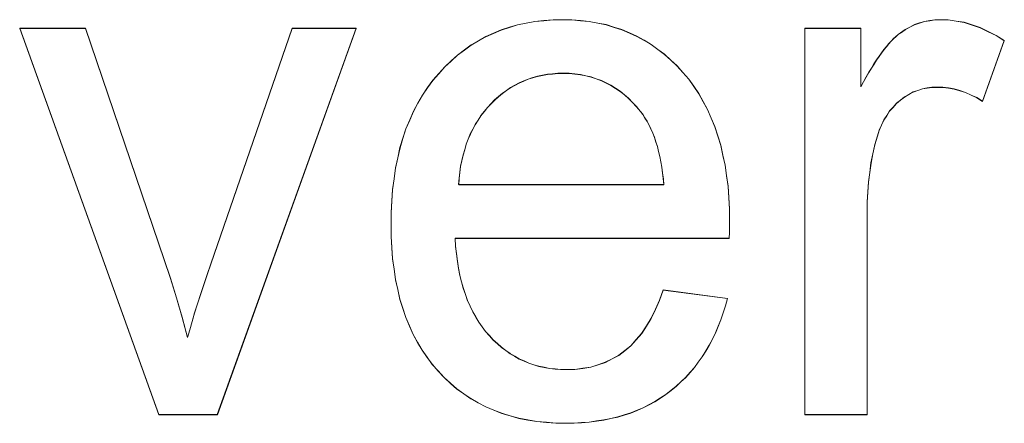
# Model space of a CAD drawing. Extents: x 229 to 926, y 37 to 878.
# Tile 141 of 163: x 373.49 to 378.11, y 824.49 to 826.38. Entities that reach past the tile are written whole.
import ezdxf
from ezdxf.lldxf.tags import DXFTag

# ---------------------------------------------------------------- set-up
doc = ezdxf.new("R2010")
doc.units = 0
doc.layers.get('0').update_dxf_attribs({"linetype": 'fein_strichliert', "lineweight": 13})
doc.layers.add('Beschriftung', color=7, linetype='Continuous', lineweight=25)
doc.layers.add('Beschriftung-A03CPAFWA9', color=7, linetype='Continuous', lineweight=25)
tags = doc.linetypes.add('fein_strichliert', pattern=[4, 1, -2, 1]).pattern_tags.tags
tags[8:9] = [DXFTag(74, 4), DXFTag(75, 0), DXFTag(340, '0'), DXFTag(46, 0.0), DXFTag(50, 0.0), DXFTag(44, 0.0), DXFTag(45, 0.0)]
tags[6:7] = [DXFTag(74, 4), DXFTag(75, 0), DXFTag(340, '0'), DXFTag(46, 0.0), DXFTag(50, 0.0), DXFTag(44, 0.0), DXFTag(45, 0.0)]
tags[4:5] = [DXFTag(74, 4), DXFTag(75, 0), DXFTag(340, '0'), DXFTag(46, 0.0), DXFTag(50, 0.0), DXFTag(44, 0.0), DXFTag(45, 0.0)]

# ---------------------------------------------------------------- blocks, each defined once
blk = doc.blocks.new('Referenz-A03CPAFUA9', base_point=(255.7277, 66.0323))
at = {"layer": 'Beschriftung', "color": 0, "lineweight": -2}
for p, q in [((375.9085, 826.3715), (375.9511, 826.3755)), ((375.9511, 826.3755), (375.9937, 826.3794)), ((375.9937, 826.3794), (376.0384, 826.3794)), ((376.0384, 826.3794), (376.0816, 826.3794)), ((376.0816, 826.3794), (376.1228, 826.3756)), ((376.1228, 826.3756), (376.164, 826.3717)), ((377.7383, 826.3718), (377.7628, 826.3756)), ((377.7628, 826.3756), (377.7873, 826.3794)), ((377.7873, 826.3794), (377.8128, 826.3794)), ((377.8128, 826.3794), (377.8498, 826.3794)), ((377.8498, 826.3794), (377.887, 826.3733)), ((374.1425, 824.5273), (373.489, 826.3395)), ((373.489, 826.3395), (373.7975, 826.3395)), ((373.7975, 826.3395), (374.1671, 825.2542)), ((374.3862, 825.2337), (374.7692, 826.3395)), ((375.0697, 826.3395), (374.4171, 824.5273)), ((374.7692, 826.3395), (375.0697, 826.3395)), ((375.7144, 826.3164), (375.7507, 826.3322)), ((375.7507, 826.3322), (375.7892, 826.344)), ((375.7892, 826.344), (375.8275, 826.3558)), ((375.8275, 826.3558), (375.868, 826.3637)), ((375.868, 826.3637), (375.9085, 826.3715)), ((376.164, 826.3717), (376.2034, 826.364)), ((376.2034, 826.364), (376.2427, 826.3563)), ((376.2427, 826.3563), (376.28, 826.3447)), ((376.28, 826.3447), (376.3173, 826.3331)), ((376.3173, 826.3331), (376.3525, 826.3176)), ((377.1765, 824.5273), (377.1765, 826.3395)), ((377.1765, 826.3395), (377.4397, 826.3395)), ((377.4397, 826.3395), (377.4397, 826.0649)), ((377.6255, 826.3182), (377.6467, 826.3336)), ((377.6467, 826.3336), (377.6691, 826.345)), ((377.6691, 826.345), (377.6915, 826.3565)), ((377.6915, 826.3565), (377.715, 826.3642)), ((377.715, 826.3642), (377.7383, 826.3718)), ((377.887, 826.3733), (377.9242, 826.3672)), ((377.9242, 826.3672), (377.9617, 826.3549)), ((377.9617, 826.3549), (377.9993, 826.3426)), ((377.9993, 826.3426), (378.037, 826.3243)), ((375.6438, 826.2809), (375.6781, 826.3007)), ((375.6781, 826.3007), (375.7144, 826.3164)), ((376.3525, 826.3176), (376.3879, 826.3022)), ((376.3879, 826.3022), (376.4212, 826.2828)), ((376.4212, 826.2828), (376.4546, 826.2635)), ((377.5819, 826.2794), (377.5931, 826.2911)), ((377.5931, 826.2911), (377.6039, 826.3008)), ((377.6039, 826.3008), (377.6149, 826.3106)), ((377.6149, 826.3106), (377.6255, 826.3182)), ((378.037, 826.3243), (378.0748, 826.306)), ((378.0748, 826.306), (378.113, 826.2815)), ((375.5453, 826.2139), (375.5774, 826.2375)), ((375.5774, 826.2375), (375.6096, 826.2612)), ((375.6096, 826.2612), (375.6438, 826.2809)), ((376.4546, 826.2635), (376.4859, 826.2403)), ((376.4859, 826.2403), (376.5173, 826.2172)), ((377.5364, 826.2243), (377.548, 826.2401)), ((377.548, 826.2401), (377.5594, 826.254)), ((377.5594, 826.254), (377.5708, 826.2677)), ((377.5708, 826.2677), (377.5819, 826.2794)), ((378.113, 826.2815), (378.0106, 825.9974)), ((375.5152, 826.1863), (375.5453, 826.2139)), ((376.5173, 826.2172), (376.5467, 826.1901)), ((376.5467, 826.1901), (376.5761, 826.1631)), ((377.5011, 826.1727), (377.5129, 826.1905)), ((377.5129, 826.1905), (377.5248, 826.2085)), ((377.5248, 826.2085), (377.5364, 826.2243)), ((375.4571, 826.1272), (375.4851, 826.1587)), ((375.4851, 826.1587), (375.5152, 826.1863)), ((376.5761, 826.1631), (376.6034, 826.1322)), ((377.4769, 826.1328), (377.4891, 826.1528)), ((377.4891, 826.1528), (377.5011, 826.1727)), ((375.429, 826.0957), (375.4571, 826.1272)), ((375.877, 826.1012), (375.8559, 826.0924)), ((375.8992, 826.1079), (375.877, 826.1012)), ((375.9213, 826.1146), (375.8992, 826.1079)), ((375.9445, 826.119), (375.9213, 826.1146)), ((375.9677, 826.1235), (375.9445, 826.119)), ((375.9919, 826.1257), (375.9677, 826.1235)), ((376.0161, 826.1279), (375.9919, 826.1257)), ((376.0413, 826.1279), (376.0161, 826.1279)), ((376.0691, 826.1279), (376.0413, 826.1279)), ((376.0957, 826.1252), (376.0691, 826.1279)), ((376.1222, 826.1224), (376.0957, 826.1252)), ((376.1474, 826.1168), (376.1222, 826.1224)), ((376.1727, 826.1112), (376.1474, 826.1168)), ((376.1966, 826.1028), (376.1727, 826.1112)), ((376.2206, 826.0945), (376.1966, 826.1028)), ((376.6034, 826.1322), (376.6309, 826.1012)), ((376.6309, 826.1012), (376.6549, 826.0671)), ((377.4523, 826.0888), (377.4646, 826.1108)), ((377.4646, 826.1108), (377.4769, 826.1328)), ((375.38, 826.0262), (375.4045, 826.061)), ((375.4045, 826.061), (375.429, 826.0957)), ((375.7943, 826.0613), (375.7751, 826.048)), ((375.8145, 826.0724), (375.7943, 826.0613)), ((375.8346, 826.0835), (375.8145, 826.0724)), ((375.8559, 826.0924), (375.8346, 826.0835)), ((376.2432, 826.0834), (376.2206, 826.0945)), ((376.2658, 826.0723), (376.2432, 826.0834)), ((376.2871, 826.0583), (376.2658, 826.0723)), ((376.3086, 826.0445), (376.2871, 826.0583)), ((376.6549, 826.0671), (376.6788, 826.0331)), ((377.4397, 826.0649), (377.4523, 826.0888)), ((377.7281, 826.0556), (377.7067, 826.048)), ((377.7507, 826.0593), (377.7281, 826.0556)), ((377.7734, 826.0632), (377.7507, 826.0593)), ((377.7973, 826.0632), (377.7734, 826.0632)), ((377.8239, 826.0632), (377.7973, 826.0632)), ((377.8506, 826.0591), (377.8239, 826.0632)), ((377.8772, 826.0549), (377.8506, 826.0591)), ((377.9039, 826.0467), (377.8772, 826.0549)), ((375.359, 825.9883), (375.38, 826.0262)), ((375.7378, 826.0192), (375.7196, 826.0037)), ((375.756, 826.0347), (375.7378, 826.0192)), ((375.7751, 826.048), (375.756, 826.0347)), ((376.3286, 826.0278), (376.3086, 826.0445)), ((376.3486, 826.0111), (376.3286, 826.0278)), ((376.3675, 825.9916), (376.3486, 826.0111)), ((376.6788, 826.0331), (376.6994, 825.9959)), ((377.6448, 826.0177), (377.6258, 826.0026)), ((377.6651, 826.029), (377.6448, 826.0177)), ((377.6853, 826.0404), (377.6651, 826.029)), ((377.7067, 826.048), (377.6853, 826.0404)), ((377.9306, 826.0384), (377.9039, 826.0467)), ((377.9572, 826.0261), (377.9306, 826.0384)), ((377.9839, 826.0138), (377.9572, 826.0261)), ((378.0106, 825.9974), (377.9839, 826.0138)), ((375.338, 825.9504), (375.359, 825.9883)), ((375.6853, 825.9681), (375.6701, 825.9488)), ((375.7025, 825.9859), (375.6853, 825.9681)), ((375.7196, 826.0037), (375.7025, 825.9859)), ((376.3862, 825.9722), (376.3675, 825.9916)), ((376.4037, 825.9499), (376.3862, 825.9722)), ((376.6994, 825.9959), (376.7199, 825.9587)), ((376.7199, 825.9587), (376.737, 825.9183)), ((377.5906, 825.9694), (377.5743, 825.9512)), ((377.6069, 825.9874), (377.5906, 825.9694)), ((377.6258, 826.0026), (377.6069, 825.9874)), ((375.3205, 825.9092), (375.338, 825.9504)), ((375.6548, 825.9296), (375.6415, 825.9088)), ((375.6701, 825.9488), (375.6548, 825.9296)), ((376.4151, 825.9356), (376.4037, 825.9499)), ((376.4253, 825.9194), (376.4151, 825.9356)), ((376.4356, 825.9033), (376.4253, 825.9194)), ((376.737, 825.9183), (376.7542, 825.878)), ((377.5607, 825.9303), (377.5472, 825.9092)), ((377.5743, 825.9512), (377.5607, 825.9303)), ((375.2889, 825.8237), (375.3029, 825.8681)), ((375.3029, 825.8681), (375.3205, 825.9092)), ((375.6168, 825.8658), (375.6053, 825.8436)), ((375.6281, 825.8881), (375.6168, 825.8658)), ((375.6415, 825.9088), (375.6281, 825.8881)), ((376.4447, 825.8854), (376.4356, 825.9033)), ((376.4538, 825.8675), (376.4447, 825.8854)), ((376.4619, 825.8478), (376.4538, 825.8675)), ((376.7542, 825.878), (376.7679, 825.8345)), ((377.5364, 825.8854), (377.5256, 825.8614)), ((377.5472, 825.9092), (377.5364, 825.8854)), ((375.275, 825.7794), (375.2889, 825.8237)), ((375.5958, 825.8198), (375.5863, 825.7961)), ((375.6053, 825.8436), (375.5958, 825.8198)), ((376.4699, 825.8281), (376.4619, 825.8478)), ((376.4768, 825.8066), (376.4699, 825.8281)), ((376.7679, 825.8345), (376.7815, 825.791)), ((377.5174, 825.8345), (377.5052, 825.7935)), ((377.5256, 825.8614), (377.5174, 825.8345)), ((375.2644, 825.732), (375.275, 825.7794)), ((375.5863, 825.7961), (375.5788, 825.7707)), ((376.4837, 825.7851), (376.4768, 825.8066)), ((376.4895, 825.7617), (376.4837, 825.7851)), ((376.7815, 825.791), (376.7919, 825.7443)), ((377.5052, 825.7935), (377.4961, 825.7507)), ((375.2539, 825.6844), (375.2644, 825.732)), ((375.5712, 825.7455), (375.5655, 825.7188)), ((375.5788, 825.7707), (375.5712, 825.7455)), ((376.4953, 825.7385), (376.4895, 825.7617)), ((376.5, 825.7133), (376.4953, 825.7385)), ((376.7919, 825.7443), (376.8022, 825.6977)), ((377.4961, 825.7507), (377.487, 825.7078)), ((375.2469, 825.6337), (375.2539, 825.6844)), ((375.5598, 825.6921), (375.5561, 825.6638)), ((375.5655, 825.7188), (375.5598, 825.6921)), ((376.5046, 825.6883), (376.5, 825.7133)), ((376.5082, 825.6614), (376.5046, 825.6883)), ((376.8022, 825.6977), (376.809, 825.6479)), ((377.487, 825.7078), (377.4809, 825.663)), ((375.5524, 825.6356), (375.5505, 825.6058)), ((375.5561, 825.6638), (375.5524, 825.6356)), ((376.5117, 825.6345), (376.5082, 825.6614)), ((376.809, 825.6479), (376.8158, 825.5981)), ((377.4809, 825.663), (377.4748, 825.6182)), ((375.2399, 825.583), (375.2469, 825.6337)), ((375.5505, 825.6058), (376.5142, 825.6058)), ((376.5142, 825.6058), (376.5117, 825.6345)), ((376.8158, 825.5981), (376.8193, 825.5452)), ((377.4748, 825.6182), (377.4717, 825.5715)), ((375.2364, 825.5291), (375.2399, 825.583)), ((376.8193, 825.5452), (376.8227, 825.4922)), ((377.4717, 825.5715), (377.4687, 825.5248)), ((375.233, 825.4752), (375.2364, 825.5291)), ((377.4687, 825.5248), (377.4687, 825.4762)), ((375.233, 825.4181), (375.233, 825.4752)), ((376.8227, 825.4922), (376.8227, 825.4362)), ((377.4687, 825.4762), (377.4687, 824.5273)), ((375.233, 825.3628), (375.233, 825.4181)), ((376.8227, 825.4225), (376.8223, 825.4021)), ((376.8227, 825.4362), (376.8227, 825.4225)), ((375.2364, 825.3108), (375.233, 825.3628)), ((376.8219, 825.3816), (376.8211, 825.3543)), ((376.8223, 825.4021), (376.8219, 825.3816)), ((376.8211, 825.3543), (375.5341, 825.3543)), ((375.5341, 825.3543), (375.5362, 825.317)), ((375.5362, 825.317), (375.5403, 825.2819)), ((375.2399, 825.2587), (375.2364, 825.3108)), ((375.5403, 825.2819), (375.5443, 825.2467)), ((374.1671, 825.2542), (374.1972, 825.1664)), ((374.3688, 825.1834), (374.3862, 825.2337)), ((375.2469, 825.2096), (375.2399, 825.2587)), ((375.5443, 825.2467), (375.5503, 825.2138)), ((374.3532, 825.1367), (374.3688, 825.1834)), ((375.2537, 825.1606), (375.2469, 825.2096)), ((375.5503, 825.2138), (375.5564, 825.1809)), ((375.5564, 825.1809), (375.5644, 825.1502)), ((374.1972, 825.1664), (374.2247, 825.0751)), ((374.3377, 825.0899), (374.3532, 825.1367)), ((375.2641, 825.1145), (375.2537, 825.1606)), ((375.5644, 825.1502), (375.5724, 825.1195)), ((374.3241, 825.0469), (374.3377, 825.0899)), ((375.2744, 825.0686), (375.2641, 825.1145)), ((375.5724, 825.1195), (375.5826, 825.0909)), ((375.5826, 825.0909), (375.5926, 825.0624)), ((376.4942, 825.0635), (376.5109, 825.1123)), ((376.5109, 825.1123), (376.8129, 825.0723)), ((374.2247, 825.0751), (374.2523, 824.9837)), ((374.3105, 825.0038), (374.3241, 825.0469)), ((375.2883, 825.0257), (375.2744, 825.0686)), ((375.5926, 825.0624), (375.6047, 825.036)), ((375.6047, 825.036), (375.6167, 825.0096)), ((376.4746, 825.0213), (376.4942, 825.0635)), ((376.804, 825.0376), (376.7932, 825.0047)), ((376.8129, 825.0723), (376.804, 825.0376)), ((374.2988, 824.9644), (374.3105, 825.0038)), ((375.3022, 824.9828), (375.2883, 825.0257)), ((375.6167, 825.0096), (375.6308, 824.9855)), ((376.4551, 824.9791), (376.4746, 825.0213)), ((376.7932, 825.0047), (376.7823, 824.9719)), ((374.2523, 824.9837), (374.2775, 824.8891)), ((374.2873, 824.9248), (374.2988, 824.9644)), ((375.3195, 824.943), (375.3022, 824.9828)), ((375.3368, 824.9033), (375.3195, 824.943)), ((375.6308, 824.9855), (375.6448, 824.9612)), ((375.6448, 824.9612), (375.6609, 824.9391)), ((376.4099, 824.908), (376.4325, 824.9435)), ((376.4325, 824.9435), (376.4551, 824.9791)), ((376.7696, 824.941), (376.7568, 824.9102)), ((376.7823, 824.9719), (376.7696, 824.941)), ((374.2775, 824.8891), (374.2873, 824.9248)), ((375.3576, 824.8665), (375.3368, 824.9033)), ((375.6609, 824.9391), (375.677, 824.9172)), ((375.677, 824.9172), (375.6951, 824.8974)), ((375.6951, 824.8974), (375.7131, 824.8775)), ((376.3844, 824.8791), (376.4099, 824.908)), ((376.7568, 824.9102), (376.7422, 824.8813)), ((375.3784, 824.8298), (375.3576, 824.8665)), ((375.7131, 824.8775), (375.7323, 824.8602)), ((375.7323, 824.8602), (375.7516, 824.8429)), ((376.3305, 824.8279), (376.3589, 824.8501)), ((376.3589, 824.8501), (376.3844, 824.8791)), ((376.7275, 824.8524), (376.711, 824.8254)), ((376.7422, 824.8813), (376.7275, 824.8524)), ((375.4026, 824.7962), (375.3784, 824.8298)), ((375.7516, 824.8429), (375.7718, 824.828)), ((375.7718, 824.828), (375.7922, 824.8132)), ((375.7922, 824.8132), (375.8136, 824.8008)), ((376.2707, 824.789), (376.3021, 824.8056)), ((376.3021, 824.8056), (376.3305, 824.8279)), ((376.711, 824.8254), (376.6945, 824.7984)), ((375.4268, 824.7625), (375.4026, 824.7962)), ((375.4546, 824.732), (375.4268, 824.7625)), ((375.8136, 824.8008), (375.8351, 824.7884)), ((375.8351, 824.7884), (375.8576, 824.7785)), ((375.8576, 824.7785), (375.8801, 824.7685)), ((375.8801, 824.7685), (375.9038, 824.7611)), ((375.9038, 824.7611), (375.9275, 824.7537)), ((376.1706, 824.75), (376.2049, 824.7611)), ((376.2049, 824.7611), (376.2393, 824.7723)), ((376.2393, 824.7723), (376.2707, 824.789)), ((376.676, 824.7734), (376.6576, 824.7484)), ((376.6945, 824.7984), (376.676, 824.7734)), ((375.4823, 824.7013), (375.4546, 824.732)), ((375.9275, 824.7537), (375.9522, 824.7488)), ((375.9522, 824.7488), (375.977, 824.7438)), ((375.977, 824.7438), (376.003, 824.7413)), ((376.003, 824.7413), (376.0288, 824.7388)), ((376.0288, 824.7388), (376.0559, 824.7388)), ((376.0559, 824.7388), (376.096, 824.7388)), ((376.096, 824.7388), (376.1333, 824.7444)), ((376.1333, 824.7444), (376.1706, 824.75)), ((376.6372, 824.7253), (376.6169, 824.7022)), ((376.6576, 824.7484), (376.6372, 824.7253)), ((375.5125, 824.6745), (375.4823, 824.7013)), ((375.5426, 824.6478), (375.5125, 824.6745)), ((376.5946, 824.6811), (376.5724, 824.66)), ((376.6169, 824.7022), (376.5946, 824.6811)), ((375.5752, 824.6249), (375.5426, 824.6478)), ((375.6078, 824.6019), (375.5752, 824.6249)), ((376.524, 824.6216), (376.4983, 824.6048)), ((376.5482, 824.6408), (376.524, 824.6216)), ((376.5724, 824.66), (376.5482, 824.6408)), ((375.6429, 824.5828), (375.6078, 824.6019)), ((375.6779, 824.5637), (375.6429, 824.5828)), ((376.4449, 824.5736), (376.4174, 824.5593)), ((376.4725, 824.5881), (376.4449, 824.5736)), ((376.4983, 824.6048), (376.4725, 824.5881)), ((374.4171, 824.5273), (374.1425, 824.5273)), ((375.7154, 824.5484), (375.6779, 824.5637)), ((375.7529, 824.5332), (375.7154, 824.5484)), ((375.7929, 824.5217), (375.7529, 824.5332)), ((376.3282, 824.5257), (376.2974, 824.5161)), ((376.359, 824.5353), (376.3282, 824.5257)), ((376.3882, 824.5473), (376.359, 824.5353)), ((376.4174, 824.5593), (376.3882, 824.5473)), ((377.4687, 824.5273), (377.1765, 824.5273)), ((375.8329, 824.5102), (375.7929, 824.5217)), ((375.8752, 824.5026), (375.8329, 824.5102)), ((375.9176, 824.495), (375.8752, 824.5026)), ((375.9624, 824.4911), (375.9176, 824.495)), ((376.0073, 824.4872), (375.9624, 824.4911)), ((376.0547, 824.4872), (376.0073, 824.4872)), ((376.0921, 824.4872), (376.0547, 824.4872)), ((376.128, 824.4897), (376.0921, 824.4872)), ((376.1639, 824.492), (376.128, 824.4897)), ((376.1981, 824.4969), (376.1639, 824.492)), ((376.2323, 824.5017), (376.1981, 824.4969)), ((376.2649, 824.5089), (376.2323, 824.5017)), ((376.2974, 824.5161), (376.2649, 824.5089))]:
    blk.add_line(p, q, dxfattribs=at)
blk = doc.blocks.new('Referenz-A03CPAG8A9', base_point=(281.5986, 66.0323))
at = {"layer": 'Beschriftung-A03CPAFWA9', "color": 0, "lineweight": -2}
for p, q in [((375.9086, 826.3704), (375.9512, 826.3745)), ((375.9512, 826.3745), (375.9938, 826.3784)), ((375.9938, 826.3784), (376.0384, 826.3784)), ((376.0384, 826.3784), (376.0816, 826.3784)), ((376.0816, 826.3784), (376.1229, 826.3745)), ((376.1229, 826.3745), (376.1641, 826.3706)), ((377.7383, 826.3707), (377.7629, 826.3745)), ((377.7629, 826.3745), (377.7874, 826.3784)), ((377.7874, 826.3784), (377.8128, 826.3784)), ((377.8128, 826.3784), (377.8498, 826.3784)), ((377.8498, 826.3784), (377.887, 826.3722)), ((374.1426, 824.5262), (373.4891, 826.3384)), ((373.4891, 826.3384), (373.7976, 826.3384)), ((373.7976, 826.3384), (374.1672, 825.2531)), ((374.3863, 825.2327), (374.7693, 826.3384)), ((375.0697, 826.3384), (374.4172, 824.5262)), ((374.7693, 826.3384), (375.0697, 826.3384)), ((375.7145, 826.3153), (375.7508, 826.3311)), ((375.7508, 826.3311), (375.7892, 826.3429)), ((375.7892, 826.3429), (375.8276, 826.3547)), ((375.8276, 826.3547), (375.8681, 826.3626)), ((375.8681, 826.3626), (375.9086, 826.3704)), ((376.1641, 826.3706), (376.2035, 826.3629)), ((376.2035, 826.3629), (376.2427, 826.3552)), ((376.2427, 826.3552), (376.2801, 826.3436)), ((376.2801, 826.3436), (376.3174, 826.332)), ((376.3174, 826.332), (376.3526, 826.3165)), ((377.1766, 824.5262), (377.1766, 826.3384)), ((377.1766, 826.3384), (377.4397, 826.3384)), ((377.4397, 826.3384), (377.4397, 826.0638)), ((377.6255, 826.3171), (377.6468, 826.3325)), ((377.6468, 826.3325), (377.6692, 826.3439)), ((377.6692, 826.3439), (377.6915, 826.3554)), ((377.6915, 826.3554), (377.715, 826.3631)), ((377.715, 826.3631), (377.7383, 826.3707)), ((377.887, 826.3722), (377.9242, 826.3661)), ((377.9242, 826.3661), (377.9617, 826.3538)), ((377.9617, 826.3538), (377.9993, 826.3416)), ((377.9993, 826.3416), (378.037, 826.3232)), ((375.6439, 826.2798), (375.6781, 826.2996)), ((375.6781, 826.2996), (375.7145, 826.3153)), ((376.3526, 826.3165), (376.388, 826.3011)), ((376.388, 826.3011), (376.4212, 826.2817)), ((377.5819, 826.2783), (377.5931, 826.29)), ((377.5931, 826.29), (377.604, 826.2997)), ((377.604, 826.2997), (377.6149, 826.3095)), ((377.6149, 826.3095), (377.6255, 826.3171)), ((378.037, 826.3232), (378.0749, 826.3049)), ((378.0749, 826.3049), (378.1131, 826.2804)), ((375.5453, 826.2128), (375.5775, 826.2364)), ((375.5775, 826.2364), (375.6097, 826.2601)), ((375.6097, 826.2601), (375.6439, 826.2798)), ((376.4212, 826.2817), (376.4546, 826.2625)), ((376.4546, 826.2625), (376.486, 826.2393)), ((376.486, 826.2393), (376.5174, 826.2161)), ((377.5365, 826.2232), (377.5481, 826.239)), ((377.5481, 826.239), (377.5595, 826.2529)), ((377.5595, 826.2529), (377.5708, 826.2666)), ((377.5708, 826.2666), (377.5819, 826.2783)), ((378.1131, 826.2804), (378.0107, 825.9963)), ((375.5152, 826.1852), (375.5453, 826.2128)), ((376.5174, 826.2161), (376.5467, 826.189)), ((377.5012, 826.1716), (377.513, 826.1895)), ((377.513, 826.1895), (377.5249, 826.2074)), ((377.5249, 826.2074), (377.5365, 826.2232)), ((375.4571, 826.1261), (375.4851, 826.1577)), ((375.4851, 826.1577), (375.5152, 826.1852)), ((376.5467, 826.189), (376.5761, 826.162)), ((376.5761, 826.162), (376.6035, 826.1311)), ((377.477, 826.1317), (377.4891, 826.1517)), ((377.4891, 826.1517), (377.5012, 826.1716)), ((375.4291, 826.0946), (375.4571, 826.1261)), ((375.8771, 826.1002), (375.8559, 826.0913)), ((375.8993, 826.1068), (375.8771, 826.1002)), ((375.9214, 826.1135), (375.8993, 826.1068)), ((375.9446, 826.1179), (375.9214, 826.1135)), ((375.9678, 826.1224), (375.9446, 826.1179)), ((375.992, 826.1246), (375.9678, 826.1224)), ((376.0162, 826.1268), (375.992, 826.1246)), ((376.0414, 826.1268), (376.0162, 826.1268)), ((376.0692, 826.1268), (376.0414, 826.1268)), ((376.0957, 826.1241), (376.0692, 826.1268)), ((376.1222, 826.1213), (376.0957, 826.1241)), ((376.1474, 826.1157), (376.1222, 826.1213)), ((376.1728, 826.1101), (376.1474, 826.1157)), ((376.1966, 826.1017), (376.1728, 826.1101)), ((376.2206, 826.0934), (376.1966, 826.1017)), ((376.6035, 826.1311), (376.631, 826.1001)), ((376.631, 826.1001), (376.6549, 826.066)), ((377.4524, 826.0877), (377.4647, 826.1097)), ((377.4647, 826.1097), (377.477, 826.1317)), ((375.38, 826.0251), (375.4046, 826.0599)), ((375.4046, 826.0599), (375.4291, 826.0946)), ((375.7944, 826.0602), (375.7752, 826.0469)), ((375.8146, 826.0713), (375.7944, 826.0602)), ((375.8347, 826.0824), (375.8146, 826.0713)), ((375.8559, 826.0913), (375.8347, 826.0824)), ((376.2433, 826.0823), (376.2206, 826.0934)), ((376.2659, 826.0712), (376.2433, 826.0823)), ((376.2872, 826.0573), (376.2659, 826.0712)), ((376.3086, 826.0434), (376.2872, 826.0573)), ((376.6549, 826.066), (376.6788, 826.032)), ((377.4397, 826.0638), (377.4524, 826.0877)), ((377.7281, 826.0545), (377.7067, 826.0469)), ((377.7508, 826.0582), (377.7281, 826.0545)), ((377.7734, 826.0621), (377.7508, 826.0582)), ((377.7973, 826.0621), (377.7734, 826.0621)), ((377.8239, 826.0621), (377.7973, 826.0621)), ((377.8506, 826.058), (377.8239, 826.0621)), ((377.8772, 826.0538), (377.8506, 826.058)), ((377.904, 826.0457), (377.8772, 826.0538)), ((375.3591, 825.9872), (375.38, 826.0251)), ((375.7379, 826.0181), (375.7197, 826.0026)), ((375.756, 826.0336), (375.7379, 826.0181)), ((375.7752, 826.0469), (375.756, 826.0336)), ((376.3287, 826.0267), (376.3086, 826.0434)), ((376.3487, 826.01), (376.3287, 826.0267)), ((376.3675, 825.9905), (376.3487, 826.01)), ((376.6788, 826.032), (376.6994, 825.9948)), ((377.6449, 826.0166), (377.6259, 826.0015)), ((377.6651, 826.028), (377.6449, 826.0166)), ((377.6853, 826.0393), (377.6651, 826.028)), ((377.7067, 826.0469), (377.6853, 826.0393)), ((377.9306, 826.0374), (377.904, 826.0457)), ((377.9573, 826.025), (377.9306, 826.0374)), ((377.984, 826.0127), (377.9573, 826.025)), ((378.0107, 825.9963), (377.984, 826.0127)), ((375.3381, 825.9493), (375.3591, 825.9872)), ((375.6854, 825.967), (375.6701, 825.9478)), ((375.7026, 825.9848), (375.6854, 825.967)), ((375.7197, 826.0026), (375.7026, 825.9848)), ((376.3863, 825.9711), (376.3675, 825.9905)), ((376.4038, 825.9489), (376.3863, 825.9711)), ((376.6994, 825.9948), (376.7199, 825.9576)), ((377.5906, 825.9683), (377.5744, 825.9501)), ((377.6069, 825.9863), (377.5906, 825.9683)), ((377.6259, 826.0015), (377.6069, 825.9863)), ((375.3205, 825.9081), (375.3381, 825.9493)), ((375.6548, 825.9285), (375.6415, 825.9077)), ((375.6701, 825.9478), (375.6548, 825.9285)), ((376.4151, 825.9345), (376.4038, 825.9489)), ((376.4253, 825.9183), (376.4151, 825.9345)), ((376.4356, 825.9022), (376.4253, 825.9183)), ((376.7199, 825.9576), (376.7371, 825.9172)), ((376.7371, 825.9172), (376.7543, 825.8769)), ((377.5608, 825.9292), (377.5473, 825.9081)), ((377.5744, 825.9501), (377.5608, 825.9292)), ((375.289, 825.8226), (375.303, 825.867)), ((375.303, 825.867), (375.3205, 825.9081)), ((375.6282, 825.887), (375.6169, 825.8647)), ((375.6415, 825.9077), (375.6282, 825.887)), ((376.4448, 825.8843), (376.4356, 825.9022)), ((376.4538, 825.8664), (376.4448, 825.8843)), ((376.462, 825.8467), (376.4538, 825.8664)), ((376.7543, 825.8769), (376.7679, 825.8334)), ((377.5365, 825.8843), (377.5256, 825.8603)), ((377.5473, 825.9081), (377.5365, 825.8843)), ((375.2751, 825.7783), (375.289, 825.8226)), ((375.6054, 825.8425), (375.5959, 825.8187)), ((375.6169, 825.8647), (375.6054, 825.8425)), ((376.4699, 825.827), (376.462, 825.8467)), ((376.4768, 825.8055), (376.4699, 825.827)), ((376.7679, 825.8334), (376.7816, 825.7899)), ((377.5174, 825.8334), (377.5053, 825.7924)), ((377.5256, 825.8603), (377.5174, 825.8334)), ((375.2645, 825.7309), (375.2751, 825.7783)), ((375.5863, 825.795), (375.5788, 825.7697)), ((375.5959, 825.8187), (375.5863, 825.795)), ((376.4838, 825.784), (376.4768, 825.8055)), ((376.4895, 825.7606), (376.4838, 825.784)), ((376.7816, 825.7899), (376.7919, 825.7432)), ((377.5053, 825.7924), (377.4961, 825.7496)), ((375.254, 825.6834), (375.2645, 825.7309)), ((375.5713, 825.7444), (375.5656, 825.7177)), ((375.5788, 825.7697), (375.5713, 825.7444)), ((376.4953, 825.7374), (376.4895, 825.7606)), ((376.5, 825.7122), (376.4953, 825.7374)), ((376.7919, 825.7432), (376.8022, 825.6966)), ((377.4961, 825.7496), (377.4871, 825.7067)), ((375.247, 825.6326), (375.254, 825.6834)), ((375.5599, 825.691), (375.5562, 825.6627)), ((375.5656, 825.7177), (375.5599, 825.691)), ((376.5047, 825.6872), (376.5, 825.7122)), ((376.5082, 825.6603), (376.5047, 825.6872)), ((376.8022, 825.6966), (376.8091, 825.6469)), ((377.4871, 825.7067), (377.4809, 825.6619)), ((375.5525, 825.6345), (375.5506, 825.6047)), ((375.5562, 825.6627), (375.5525, 825.6345)), ((376.5118, 825.6334), (376.5082, 825.6603)), ((376.8091, 825.6469), (376.8159, 825.597)), ((377.4809, 825.6619), (377.4749, 825.6171)), ((375.24, 825.5819), (375.247, 825.6326)), ((375.5506, 825.6047), (376.5143, 825.6047)), ((376.5143, 825.6047), (376.5118, 825.6334)), ((376.8159, 825.597), (376.8193, 825.5441)), ((377.4749, 825.6171), (377.4718, 825.5704)), ((375.2365, 825.528), (375.24, 825.5819)), ((376.8193, 825.5441), (376.8227, 825.4912)), ((377.4718, 825.5704), (377.4688, 825.5237)), ((375.2331, 825.4741), (375.2365, 825.528)), ((377.4688, 825.5237), (377.4688, 825.4751)), ((375.2331, 825.417), (375.2331, 825.4741)), ((376.8227, 825.4912), (376.8227, 825.4351)), ((377.4688, 825.4751), (377.4688, 824.5262)), ((375.2331, 825.3618), (375.2331, 825.417)), ((376.8227, 825.4215), (376.8224, 825.401)), ((376.8227, 825.4351), (376.8227, 825.4215)), ((375.2365, 825.3097), (375.2331, 825.3618)), ((376.8219, 825.3805), (376.8211, 825.3532)), ((376.8224, 825.401), (376.8219, 825.3805)), ((376.8211, 825.3532), (375.5342, 825.3532)), ((375.5342, 825.3532), (375.5363, 825.3159)), ((375.5363, 825.3159), (375.5404, 825.2808)), ((375.24, 825.2576), (375.2365, 825.3097)), ((375.5404, 825.2808), (375.5444, 825.2457)), ((374.1672, 825.2531), (374.1972, 825.1653)), ((374.3689, 825.1823), (374.3863, 825.2327)), ((375.2469, 825.2086), (375.24, 825.2576)), ((375.5444, 825.2457), (375.5504, 825.2128)), ((374.3533, 825.1356), (374.3689, 825.1823)), ((375.2538, 825.1595), (375.2469, 825.2086)), ((375.5504, 825.2128), (375.5564, 825.1798)), ((375.5564, 825.1798), (375.5645, 825.1491)), ((374.1972, 825.1653), (374.2248, 825.074)), ((374.3378, 825.0889), (374.3533, 825.1356)), ((375.2641, 825.1135), (375.2538, 825.1595)), ((375.5645, 825.1491), (375.5725, 825.1184)), ((374.3242, 825.0458), (374.3378, 825.0889)), ((375.2745, 825.0676), (375.2641, 825.1135)), ((375.5725, 825.1184), (375.5826, 825.0898)), ((375.5826, 825.0898), (375.5927, 825.0613)), ((376.4942, 825.0624), (376.511, 825.1112)), ((376.511, 825.1112), (376.813, 825.0712)), ((374.2248, 825.074), (374.2524, 824.9827)), ((374.3106, 825.0028), (374.3242, 825.0458)), ((375.2884, 825.0247), (375.2745, 825.0676)), ((375.5927, 825.0613), (375.6048, 825.0349)), ((375.6048, 825.0349), (375.6167, 825.0085)), ((376.4747, 825.0203), (376.4942, 825.0624)), ((376.8041, 825.0365), (376.7933, 825.0036)), ((376.813, 825.0712), (376.8041, 825.0365)), ((374.2989, 824.9633), (374.3106, 825.0028)), ((375.3022, 824.9818), (375.2884, 825.0247)), ((375.6167, 825.0085), (375.6309, 824.9844)), ((376.4551, 824.978), (376.4747, 825.0203)), ((376.7933, 825.0036), (376.7824, 824.9708)), ((374.2524, 824.9827), (374.2776, 824.888)), ((374.2873, 824.9238), (374.2989, 824.9633)), ((375.3196, 824.942), (375.3022, 824.9818)), ((375.3369, 824.9022), (375.3196, 824.942)), ((375.6309, 824.9844), (375.6449, 824.9601)), ((375.6449, 824.9601), (375.661, 824.9381)), ((376.41, 824.9069), (376.4325, 824.9424)), ((376.4325, 824.9424), (376.4551, 824.978)), ((376.7824, 824.9708), (376.7696, 824.9399)), ((374.2776, 824.888), (374.2873, 824.9238)), ((375.3576, 824.8654), (375.3369, 824.9022)), ((375.661, 824.9381), (375.677, 824.9161)), ((375.677, 824.9161), (375.6952, 824.8964)), ((375.6952, 824.8964), (375.7132, 824.8765)), ((376.3845, 824.8781), (376.41, 824.9069)), ((376.7569, 824.9091), (376.7422, 824.8803)), ((376.7696, 824.9399), (376.7569, 824.9091)), ((375.3785, 824.8287), (375.3576, 824.8654)), ((375.7132, 824.8765), (375.7324, 824.8591)), ((375.7324, 824.8591), (375.7517, 824.8418)), ((376.3306, 824.8268), (376.359, 824.8491)), ((376.359, 824.8491), (376.3845, 824.8781)), ((376.7276, 824.8513), (376.7111, 824.8243)), ((376.7422, 824.8803), (376.7276, 824.8513)), ((375.4027, 824.7951), (375.3785, 824.8287)), ((375.7517, 824.8418), (375.7719, 824.827)), ((375.7719, 824.827), (375.7923, 824.8121)), ((375.7923, 824.8121), (375.8136, 824.7997)), ((376.2707, 824.7879), (376.3022, 824.8046)), ((376.3022, 824.8046), (376.3306, 824.8268)), ((376.7111, 824.8243), (376.6946, 824.7974)), ((375.4269, 824.7614), (375.4027, 824.7951)), ((375.4546, 824.7309), (375.4269, 824.7614)), ((375.8136, 824.7997), (375.8351, 824.7873)), ((375.8351, 824.7873), (375.8576, 824.7774)), ((375.8576, 824.7774), (375.8802, 824.7675)), ((375.8802, 824.7675), (375.9039, 824.76)), ((375.9039, 824.76), (375.9275, 824.7526)), ((376.1707, 824.7489), (376.205, 824.76)), ((376.205, 824.76), (376.2394, 824.7712)), ((376.2394, 824.7712), (376.2707, 824.7879)), ((376.6761, 824.7723), (376.6576, 824.7473)), ((376.6946, 824.7974), (376.6761, 824.7723)), ((375.4823, 824.7002), (375.4546, 824.7309)), ((375.9275, 824.7526), (375.9523, 824.7477)), ((375.9523, 824.7477), (375.9771, 824.7427)), ((375.9771, 824.7427), (376.003, 824.7402)), ((376.003, 824.7402), (376.0288, 824.7377)), ((376.0288, 824.7377), (376.0559, 824.7377)), ((376.0559, 824.7377), (376.0961, 824.7377)), ((376.0961, 824.7377), (376.1334, 824.7433)), ((376.1334, 824.7433), (376.1707, 824.7489)), ((376.6372, 824.7242), (376.6169, 824.7012)), ((376.6576, 824.7473), (376.6372, 824.7242)), ((375.5126, 824.6735), (375.4823, 824.7002)), ((375.5427, 824.6467), (375.5126, 824.6735)), ((376.5947, 824.6801), (376.5724, 824.6589)), ((376.6169, 824.7012), (376.5947, 824.6801)), ((375.5753, 824.6238), (375.5427, 824.6467)), ((375.6079, 824.6008), (375.5753, 824.6238)), ((376.5241, 824.6205), (376.4983, 824.6038)), ((376.5483, 824.6397), (376.5241, 824.6205)), ((376.5724, 824.6589), (376.5483, 824.6397)), ((375.6429, 824.5817), (375.6079, 824.6008)), ((375.678, 824.5626), (375.6429, 824.5817)), ((376.445, 824.5726), (376.4175, 824.5582)), ((376.4725, 824.587), (376.445, 824.5726)), ((376.4983, 824.6038), (376.4725, 824.587)), ((374.4172, 824.5262), (374.1426, 824.5262)), ((375.7155, 824.5474), (375.678, 824.5626)), ((375.753, 824.5321), (375.7155, 824.5474)), ((375.7929, 824.5206), (375.753, 824.5321)), ((376.3591, 824.5342), (376.3283, 824.5247)), ((376.3883, 824.5462), (376.3591, 824.5342)), ((376.4175, 824.5582), (376.3883, 824.5462)), ((377.4688, 824.5262), (377.1766, 824.5262)), ((375.8329, 824.5092), (375.7929, 824.5206)), ((375.8753, 824.5015), (375.8329, 824.5092)), ((375.9176, 824.4939), (375.8753, 824.5015)), ((375.9625, 824.4901), (375.9176, 824.4939)), ((376.0074, 824.4861), (375.9625, 824.4901)), ((376.0547, 824.4861), (376.0074, 824.4861)), ((376.0922, 824.4861), (376.0547, 824.4861)), ((376.1281, 824.4886), (376.0922, 824.4861)), ((376.164, 824.491), (376.1281, 824.4886)), ((376.1982, 824.4959), (376.164, 824.491)), ((376.2323, 824.5007), (376.1982, 824.4959)), ((376.2649, 824.5079), (376.2323, 824.5007)), ((376.2975, 824.515), (376.2649, 824.5079)), ((376.3283, 824.5247), (376.2975, 824.515))]:
    blk.add_line(p, q, dxfattribs=at)

msp = doc.modelspace()

# ---------------------------------------------------------------- block references
at = {"color": 251, "lineweight": 13, "ltscale": 0.13, "true_color": 0x606060}
for name, p in [('Referenz-A03CPAFUA9', (255.7277, 66.0323)), ('Referenz-A03CPAG8A9', (281.5986, 66.0323))]:
    msp.add_blockref(name, p, dxfattribs=at)

doc.saveas('drawing.dxf')
